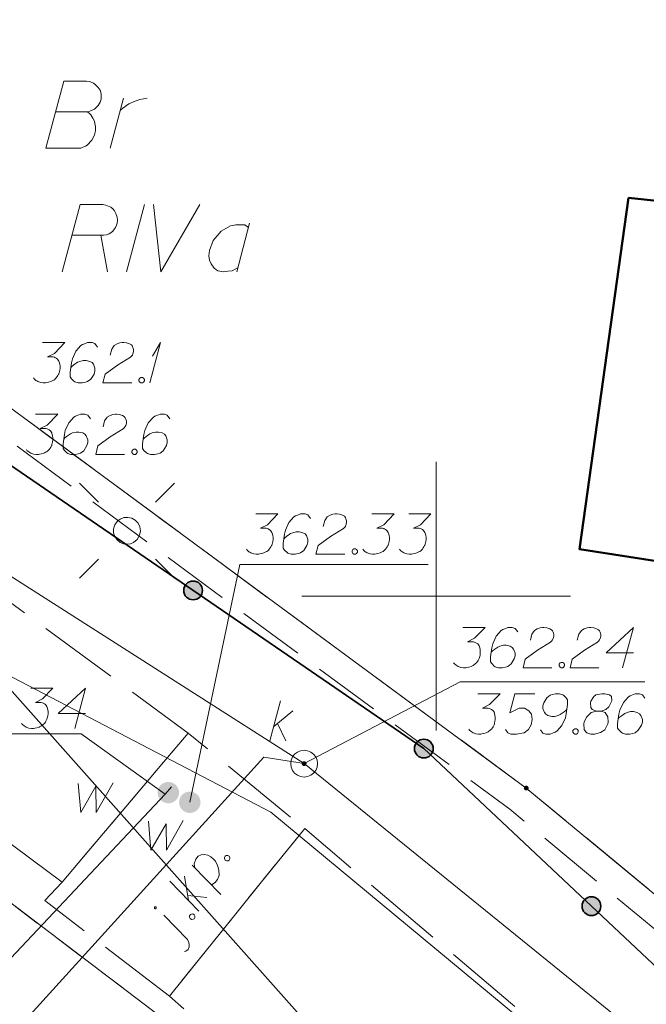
# Model space of a CAD drawing. Header units: metres. Extents: x 5555129 to 5555568, y 5636170 to 5636517.
# Tile 146 of 162: x 5555492 to 5555504, y 5636442 to 5636461. Entities that reach past the tile are written whole.
import ezdxf

# ---------------------------------------------------------------- set-up
doc = ezdxf.new("R2010")
doc.units = ezdxf.units.M
doc.header["$MEASUREMENT"] = 0
for name, pattern in [('05-linia 2.5 1', [1.75, 1.25, -0.5]), ('L_0_06', [2, 1.5, -0.5]), ('PRZER1-1', [2, 1, -1]), ('PRZER3-1', [4, 3, -1])]:
    doc.linetypes.add(name, pattern=pattern)
for name, color, linetype, lineweight in [('#digitalizacja', 7, 'Continuous', 18), ('#skartowane', 7, 'Continuous', 18), ('#zmodyfikowane', 7, 'Continuous', 18), ('#ZUDP', 7, 'Continuous', 18)]:
    doc.layers.add(name, color=color, linetype=linetype, lineweight=lineweight)
for name, color, linetype, lineweight, true_color in [('GEPPGD', 7, 'Continuous', 18, 0x008000), ('GESBZO', 7, 'Continuous', 50, 0x0a0909), ('GESDZI', 7, 'Continuous', 18, 0x0a0909), ('GESKKL', 7, 'PRZER3-1', 18, 0x008000), ('GESKKL_O', 7, 'PRZER3-1', 18, 0x008000), ('GESUZY', 7, 'PRZER1-1', 18, 0x008000), ('GESUZY_O', 7, 'PRZER1-1', 18, 0x008000), ('GULKSP', 7, 'Continuous', 18, 0x803300), ('GULWOP', 5, 'Continuous', 18, 0x0000ff), ('GUPKPI', 7, 'Continuous', 18, 0x803300), ('GUPKSD_O', 7, 'Continuous', 18, 0x803300), ('GUPWPI', 5, 'Continuous', 18, 0x0000ff), ('GUPWZA_O', 7, 'Continuous', 18, 0x0a0909)]:
    doc.layers.add(name, color=color, linetype=linetype, lineweight=lineweight, true_color=true_color)

# ---------------------------------------------------------------- blocks, each defined once
blk = doc.blocks.new('KOLO_3')
blk.add_hatch(color=0).paths.add_polyline_path([(0, -0.5), (-0.12941, -0.482963), (-0.25, -0.433013), (-0.353553, -0.353553), (-0.433013, -0.25), (-0.482963, -0.12941), (-0.5, 0), (-0.482963, 0.12941), (-0.433013, 0.25), (-0.353553, 0.353553), (-0.25, 0.433013), (-0.12941, 0.482963), (0, 0.5), (0.12941, 0.482963), (0.25, 0.433013), (0.353553, 0.353553), (0.433013, 0.25), (0.482963, 0.12941), (0.5, 0), (0.482963, -0.12941), (0.433013, -0.25), (0.353553, -0.353553), (0.25, -0.433013), (0.12941, -0.482963)])
blk = doc.blocks.new('POINT')
blk.add_hatch(color=0).paths.add_polyline_path([(-0.000884, -0.0025), (-0.0025, -0.000884), (-0.0025, 0.000884), (0.000884, 0.0025), (0.0025, 0.000884), (0.0025, -0.000884), (0.000884, -0.0025)])
blk = doc.blocks.new('OKRAG_PELNY_3')
at = {"color": 0, "flags": 128}
blk.add_lwpolyline([(0.5, 0), (0.482963, -0.12941), (0.433013, -0.25), (0.353553, -0.353553), (0.25, -0.433013), (0.12941, -0.482963), (0, -0.5), (-0.12941, -0.482963), (-0.25, -0.433013), (-0.353553, -0.353553), (-0.433013, -0.25), (-0.482963, -0.12941), (-0.5, 0), (-0.482963, 0.12941), (-0.433013, 0.25), (-0.353553, 0.353553), (-0.25, 0.433013), (-0.12941, 0.482963), (0, 0.5), (0.12941, 0.482963), (0.25, 0.433013), (0.353553, 0.353553), (0.433013, 0.25), (0.482963, 0.12941), (0.5, 0)], close=True, dxfattribs=at)
blk = doc.blocks.new('EPPGN')
blk.add_hatch(color=0).paths.add_polyline_path([(0, -0.09), (-0.027812, -0.085595), (-0.052901, -0.072812), (-0.072812, -0.052901), (-0.085595, -0.027812), (-0.09, 0), (-0.085595, 0.027812), (-0.072812, 0.052901), (-0.052901, 0.072812), (-0.027812, 0.085595), (0, 0.09), (0.027812, 0.085595), (0.052901, 0.072812), (0.072812, 0.052901), (0.085595, 0.027812), (0.09, 0), (0.085595, -0.027812), (0.072812, -0.052901), (0.052901, -0.072812), (0.027812, -0.085595)])
blk = doc.blocks.new('SUSM01_01_2')
at = {"color": 0, "flags": 128}
for points in [[(-0.353553, 0.353553), (-0.212132, 0.212132)], [(0.353553, 0.353553), (0.212132, 0.212132)], [(-0.353553, -0.353553), (-0.212132, -0.212132)], [(0.353553, -0.353553), (0.212132, -0.212132)]]:
    blk.add_lwpolyline(points, dxfattribs=at)
blk.add_lwpolyline([(0.1, 0), (0.093969, -0.034202), (0.076604, -0.064279), (0.05, -0.086603), (0.025882, -0.096593), (0, -0.1), (-0.025882, -0.096593), (-0.05, -0.086603), (-0.073305, -0.068017), (-0.090097, -0.043388), (-0.098883, -0.014904), (-0.098883, 0.014904), (-0.090097, 0.043388), (-0.073305, 0.068017), (-0.05, 0.086603), (-0.022252, 0.097493), (0.007473, 0.09972), (0.036534, 0.093087), (0.062349, 0.078183), (0.082624, 0.056332), (0.095557, 0.029476), (0.1, 0)], close=True, dxfattribs=at)
blk = doc.blocks.new('*U74')
at = {"layer": 'GESKKL_O', "color": 96, "linetype": 'ByBlock', "lineweight": 18, "true_color": 0x008000}
blk.add_line((5555493.749, 5636456.723), (5555493.877, 5636456.044), dxfattribs=at)
at = {"layer": 'GESKKL_O', "color": 96, "linetype": 'ByBlock', "lineweight": 18, "true_color": 0x008000, "flags": 128}
blk.add_lwpolyline([(5555493.03, 5636456.044), (5555493.365, 5636457.294), (5555493.788, 5636457.294), (5555493.847, 5636457.284), (5555493.877, 5636457.274), (5555493.936, 5636457.245), (5555493.975, 5636457.215), (5555494.005, 5636457.176), (5555494.034, 5636457.127), (5555494.054, 5636457.058), (5555494.064, 5636456.999), (5555494.054, 5636456.949), (5555494.044, 5636456.91), (5555494.024, 5636456.871), (5555494.005, 5636456.841), (5555493.975, 5636456.802), (5555493.936, 5636456.772), (5555493.906, 5636456.753), (5555493.857, 5636456.733), (5555493.808, 5636456.723), (5555493.217, 5636456.723)], dxfattribs=at)
blk = doc.blocks.new('*U75')
at = {"layer": 'GESKKL_O', "color": 96, "linetype": 'ByBlock', "lineweight": 18, "true_color": 0x008000}
blk.add_line((5555496.524, 5636456.949), (5555496.288, 5636456.044), dxfattribs=at)
at = {"layer": 'GESKKL_O', "color": 96, "linetype": 'ByBlock', "lineweight": 18, "true_color": 0x008000, "flags": 128}
blk.add_lwpolyline([(5555496.504, 5636456.871), (5555496.435, 5636456.92), (5555496.268, 5636456.92), (5555496.17, 5636456.9), (5555495.993, 5636456.802), (5555495.845, 5636456.625), (5555495.776, 5636456.438), (5555495.766, 5636456.339), (5555495.776, 5636456.26), (5555495.806, 5636456.192), (5555495.865, 5636456.113), (5555495.934, 5636456.064), (5555496.042, 5636456.044), (5555496.12, 5636456.054), (5555496.199, 5636456.064), (5555496.308, 5636456.123)], dxfattribs=at)
blk = doc.blocks.new('*U191')
at = {"layer": 'GUPKSD_O', "color": 36, "linetype": 'ByBlock', "lineweight": 18, "true_color": 0x803300}
for p, q in [((5555496.902, 5636447.303), (5555497.102, 5636448.053)), ((5555496.973, 5636447.569), (5555497.327, 5636447.864)), ((5555497.043, 5636447.628), (5555497.197, 5636447.303))]:
    blk.add_line(p, q, dxfattribs=at)
blk = doc.blocks.new('*U232')
at = {"layer": 'GESUZY_O', "color": 96, "linetype": 'ByBlock', "lineweight": 18, "true_color": 0x008000}
blk.add_line((5555493.929, 5636458.346), (5555494.175, 5636459.281), dxfattribs=at)
at = {"layer": 'GESUZY_O', "color": 96, "linetype": 'ByBlock', "lineweight": 18, "true_color": 0x008000, "flags": 128}
blk.add_lwpolyline([(5555494.116, 5636459.055), (5555494.165, 5636459.094), (5555494.273, 5636459.173), (5555494.391, 5636459.222), (5555494.48, 5636459.251), (5555494.618, 5636459.281)], dxfattribs=at)
blk = doc.blocks.new('*U264')
at = {"layer": '#skartowane', "color": 7, "linetype": 'ByBlock', "lineweight": 18}
blk.add_line((5555495.365, 5636443.606), (5555494.924, 5636444.054), dxfattribs=at)
at = {"layer": '#skartowane', "color": 7, "linetype": 'ByBlock', "lineweight": 18, "flags": 128}
for points in [[(5555494.777, 5636444.212), (5555494.775, 5636444.213), (5555494.774, 5636444.213), (5555494.772, 5636444.214), (5555494.77, 5636444.214), (5555494.768, 5636444.214), (5555494.766, 5636444.214), (5555494.764, 5636444.214), (5555494.762, 5636444.213), (5555494.76, 5636444.213), (5555494.759, 5636444.212), (5555494.757, 5636444.211), (5555494.755, 5636444.21), (5555494.754, 5636444.208), (5555494.753, 5636444.207), (5555494.752, 5636444.205), (5555494.751, 5636444.203), (5555494.75, 5636444.202), (5555494.749, 5636444.2), (5555494.749, 5636444.198), (5555494.749, 5636444.196), (5555494.749, 5636444.194), (5555494.749, 5636444.192), (5555494.75, 5636444.19), (5555494.751, 5636444.188), (5555494.751, 5636444.187), (5555494.752, 5636444.185), (5555494.754, 5636444.183), (5555494.755, 5636444.182), (5555494.756, 5636444.181), (5555494.758, 5636444.18), (5555494.76, 5636444.179), (5555494.762, 5636444.178), (5555494.764, 5636444.177), (5555494.765, 5636444.177), (5555494.767, 5636444.177), (5555494.769, 5636444.177), (5555494.771, 5636444.177), (5555494.773, 5636444.178), (5555494.775, 5636444.178), (5555494.777, 5636444.179), (5555494.778, 5636444.18), (5555494.78, 5636444.182), (5555494.781, 5636444.183), (5555494.783, 5636444.184), (5555494.784, 5636444.186), (5555494.785, 5636444.188), (5555494.785, 5636444.19), (5555494.786, 5636444.192), (5555494.786, 5636444.193), (5555494.786, 5636444.195), (5555494.786, 5636444.197), (5555494.786, 5636444.199), (5555494.785, 5636444.201), (5555494.785, 5636444.203), (5555494.784, 5636444.205), (5555494.783, 5636444.206), (5555494.782, 5636444.208), (5555494.78, 5636444.209), (5555494.779, 5636444.211), (5555494.777, 5636444.212)], [(5555495.311, 5636443.377), (5555495.338, 5636443.388), (5555495.378, 5636443.42), (5555495.4, 5636443.468), (5555495.4, 5636443.503), (5555495.392, 5636443.548), (5555495.365, 5636443.606)]]:
    blk.add_lwpolyline(points, dxfattribs=at)
blk = doc.blocks.new('*U265')
at = {"layer": '#skartowane', "color": 7, "linetype": 'ByBlock', "lineweight": 18}
for p, q in [((5555495.384, 5636444.33), (5555495.312, 5636444.786)), ((5555495.576, 5636444.133), (5555495.035, 5636444.69)), ((5555495.37, 5636444.421), (5555495.727, 5636444.387))]:
    blk.add_line(p, q, dxfattribs=at)
blk = doc.blocks.new('*U266')
at = {"layer": '#skartowane', "color": 7, "linetype": 'ByBlock', "lineweight": 18}
blk.add_line((5555495.985, 5636444.439), (5555495.454, 5636444.99), dxfattribs=at)
at = {"layer": '#skartowane', "color": 7, "linetype": 'ByBlock', "lineweight": 18, "flags": 128}
blk.add_lwpolyline([(5555495.501, 5636444.941), (5555495.49, 5636445.016), (5555495.521, 5636445.101), (5555495.567, 5636445.156), (5555495.622, 5636445.178), (5555495.68, 5636445.185), (5555495.748, 5636445.172), (5555495.802, 5636445.146), (5555495.842, 5636445.109), (5555495.888, 5636445.061), (5555495.925, 5636444.984), (5555495.951, 5636444.9), (5555495.956, 5636444.793), (5555495.927, 5636444.721), (5555495.885, 5636444.664), (5555495.811, 5636444.619)], dxfattribs=at)
blk = doc.blocks.new('*U280')
at = {"layer": '#skartowane', "color": 7, "linetype": 'ByBlock', "lineweight": 18}
for q in [(5555494.664, 5636453.974), (5555494.717, 5636454.47)]:
    blk.add_line((5555494.865, 5636454.724), q, dxfattribs=at)

msp = doc.modelspace()

# ---------------------------------------------------------------- hatches: boundary and pattern name
at = {"layer": '#skartowane', "linetype": 'Continuous', "lineweight": 35}
h = msp.add_hatch(color=7, dxfattribs=at)
edge = h.paths.add_edge_path()
edge.add_arc((5555495.471, 5636450.107), 0.175, 0, 360)
h = msp.add_hatch(color=7, dxfattribs=at)
edge = h.paths.add_edge_path()
edge.add_arc((5555499.77, 5636447.16), 0.175, 0, 360)
h = msp.add_hatch(color=7, dxfattribs=at)
edge = h.paths.add_edge_path()
edge.add_arc((5555499.77, 5636447.16), 0.175, 0, 360)
at = {"layer": '#skartowane', "linetype": 'Continuous', "lineweight": 18}
h = msp.add_hatch(color=7, dxfattribs=at)
edge = h.paths.add_edge_path()
edge.add_arc((5555497.54, 5636446.88), 0.045, 0, 360)
at = {"layer": '#skartowane', "linetype": 'Continuous', "lineweight": 35}
h = msp.add_hatch(color=7, dxfattribs=at)
edge = h.paths.add_edge_path()
edge.add_arc((5555502.893, 5636444.225), 0.175, 0, 360)

# ---------------------------------------------------------------- linework, layer by layer
at = {"layer": '#digitalizacja', "color": 36, "linetype": 'Continuous', "lineweight": 18, "true_color": 0x803300}
for p, q in [((5555466.999, 5636466.383), (5555497.54, 5636446.88)), ((5555497.54, 5636446.88), (5555525.6, 5636424.155))]:
    msp.add_line(p, q, dxfattribs=at)
at = {"layer": '#digitalizacja', "color": 5, "linetype": 'Continuous', "lineweight": 18}
msp.add_line((5555486.685, 5636451.31), (5555496.921, 5636445.974), dxfattribs=at)
at = {"layer": '#digitalizacja', "color": 5, "linetype": 'Continuous', "lineweight": 18, "flags": 128}
for points in [[(5555468.916, 5636474.304), (5555508.576, 5636429.685), (5555515.269, 5636413.34), (5555521.42, 5636402.404)], [(5555526.327, 5636438.276), (5555521.638, 5636428.426), (5555519.005, 5636427.984), (5555517.838, 5636428.631), (5555496.921, 5636445.974)]]:
    msp.add_lwpolyline(points, dxfattribs=at)
at = {"layer": '#digitalizacja', "color": 36, "linetype": 'Continuous', "lineweight": 18, "true_color": 0x803300, "flags": 128}
for points in [[(5555500.777, 5636448.18), (5555501.191, 5636448.18), (5555500.996, 5636447.979), (5555500.866, 5636447.914), (5555500.972, 5636447.914), (5555500.996, 5636447.908), (5555501.008, 5636447.902), (5555501.019, 5636447.896), (5555501.031, 5636447.89), (5555501.055, 5636447.873), (5555501.067, 5636447.855), (5555501.078, 5636447.837), (5555501.084, 5636447.819), (5555501.096, 5636447.778), (5555501.102, 5636447.743), (5555501.102, 5636447.725), (5555501.102, 5636447.701), (5555501.096, 5636447.666), (5555501.09, 5636447.642), (5555501.084, 5636447.619), (5555501.078, 5636447.601), (5555501.073, 5636447.589), (5555501.067, 5636447.577), (5555501.061, 5636447.566), (5555501.049, 5636447.548), (5555501.031, 5636447.524), (5555501.014, 5636447.507), (5555501.002, 5636447.495), (5555500.984, 5636447.483), (5555500.966, 5636447.471), (5555500.943, 5636447.459), (5555500.931, 5636447.453), (5555500.889, 5636447.442), (5555500.854, 5636447.436), (5555500.83, 5636447.43), (5555500.789, 5636447.43), (5555500.742, 5636447.436), (5555500.724, 5636447.442), (5555500.706, 5636447.447), (5555500.689, 5636447.453), (5555500.671, 5636447.465), (5555500.653, 5636447.477), (5555500.624, 5636447.501), (5555500.606, 5636447.524)], [(5555501.84, 5636448.18), (5555501.468, 5636448.18), (5555501.374, 5636447.825), (5555501.545, 5636447.914), (5555501.645, 5636447.914), (5555501.728, 5636447.861), (5555501.775, 5636447.802), (5555501.787, 5636447.701), (5555501.769, 5636447.601), (5555501.722, 5636447.518), (5555501.639, 5636447.453), (5555501.498, 5636447.43), (5555501.391, 5636447.43), (5555501.338, 5636447.453), (5555501.291, 5636447.518)], [(5555501.941, 5636447.512), (5555501.988, 5636447.447), (5555502.041, 5636447.43), (5555502.124, 5636447.43), (5555502.183, 5636447.453), (5555502.218, 5636447.465), (5555502.248, 5636447.483), (5555502.342, 5636447.589), (5555502.407, 5636447.731), (5555502.425, 5636447.808), (5555502.448, 5636447.979), (5555502.448, 5636448.067), (5555502.425, 5636448.103), (5555502.378, 5636448.15), (5555502.36, 5636448.162), (5555502.301, 5636448.18), (5555502.224, 5636448.18), (5555502.165, 5636448.168), (5555502.124, 5636448.156), (5555502.065, 5636448.109), (5555502.006, 5636448.014), (5555501.988, 5636447.955), (5555501.988, 5636447.908), (5555502.017, 5636447.831), (5555502.041, 5636447.802), (5555502.082, 5636447.778), (5555502.153, 5636447.76), (5555502.206, 5636447.76), (5555502.271, 5636447.778), (5555502.313, 5636447.796), (5555502.383, 5636447.843), (5555502.419, 5636447.873), (5555502.437, 5636447.89)], [(5555502.986, 5636447.855), (5555503.068, 5636447.855), (5555503.092, 5636447.861), (5555503.163, 5636447.89), (5555503.216, 5636447.938), (5555503.275, 5636448.05), (5555503.269, 5636448.132), (5555503.228, 5636448.162), (5555503.145, 5636448.18), (5555503.086, 5636448.18), (5555502.974, 5636448.162), (5555502.938, 5636448.132), (5555502.879, 5636448.044), (5555502.874, 5636448.014), (5555502.885, 5636447.926), (5555502.909, 5636447.89), (5555502.986, 5636447.855), (5555502.891, 5636447.831), (5555502.803, 5636447.743), (5555502.755, 5636447.654), (5555502.75, 5636447.625), (5555502.755, 5636447.512), (5555502.809, 5636447.453), (5555502.879, 5636447.43), (5555502.95, 5636447.43), (5555503.063, 5636447.459), (5555503.145, 5636447.512), (5555503.198, 5636447.619), (5555503.204, 5636447.654), (5555503.198, 5636447.749), (5555503.151, 5636447.831), (5555503.068, 5636447.855)], [(5555503.889, 5636448.097), (5555503.842, 5636448.162), (5555503.789, 5636448.18), (5555503.706, 5636448.18), (5555503.647, 5636448.156), (5555503.612, 5636448.144), (5555503.582, 5636448.127), (5555503.488, 5636448.02), (5555503.423, 5636447.879), (5555503.405, 5636447.802), (5555503.381, 5636447.63), (5555503.381, 5636447.542), (5555503.405, 5636447.507), (5555503.452, 5636447.459), (5555503.47, 5636447.447), (5555503.529, 5636447.43), (5555503.606, 5636447.43), (5555503.665, 5636447.442), (5555503.706, 5636447.453), (5555503.765, 5636447.501), (5555503.824, 5636447.595), (5555503.842, 5636447.654), (5555503.842, 5636447.701), (5555503.812, 5636447.778), (5555503.789, 5636447.808), (5555503.747, 5636447.831), (5555503.677, 5636447.849), (5555503.623, 5636447.849), (5555503.558, 5636447.831), (5555503.517, 5636447.814), (5555503.446, 5636447.766), (5555503.411, 5636447.737), (5555503.393, 5636447.719)], [(5555502.584, 5636447.53), (5555502.614, 5636447.53), (5555502.631, 5636447.518), (5555502.649, 5636447.495), (5555502.649, 5636447.465), (5555502.631, 5636447.442), (5555502.614, 5636447.43), (5555502.584, 5636447.43), (5555502.567, 5636447.442), (5555502.549, 5636447.465), (5555502.549, 5636447.495), (5555502.567, 5636447.518), (5555502.584, 5636447.53)]]:
    msp.add_lwpolyline(points, dxfattribs=at)
at = {"layer": '#skartowane', "color": 7, "linetype": 'Continuous', "lineweight": 35}
msp.add_line((5555511.09, 5636436.52), (5555499.77, 5636447.16), dxfattribs=at)
at = {"layer": '#skartowane', "color": 7, "linetype": 'Continuous', "lineweight": 35, "flags": 128}
msp.add_lwpolyline([(5555468.81, 5636468.65), (5555471.5, 5636466.63), (5555472.37, 5636465.95), (5555473.82, 5636464.95), (5555499.77, 5636447.16)], dxfattribs=at)
at = {"layer": '#skartowane', "color": 7, "linetype": 'L_0_06', "lineweight": 18, "flags": 128}
for points in [[(5555493.03, 5636444.67), (5555488.63, 5636447.96), (5555482.03, 5636452.18), (5555476.98, 5636455.3), (5555470.63, 5636458.9), (5555471.78, 5636461.74), (5555478.55, 5636458.51), (5555484.4, 5636455.14), (5555490.6, 5636450.96), (5555495.38, 5636447.45), (5555493.03, 5636444.67)], [(5555495.03, 5636442.55), (5555492.71, 5636444.33), (5555493.03, 5636444.67), (5555495.38, 5636447.45), (5555497.55, 5636445.67), (5555495.03, 5636442.55)], [(5555523.62, 5636400.34), (5555522.93, 5636399.83), (5555521.94, 5636396.63), (5555519.13, 5636396.98), (5555520.4, 5636407.92), (5555519.76, 5636408.76), (5555518.17, 5636415.97), (5555516.69, 5636419.92), (5555513.22, 5636426.28), (5555507.7, 5636431.28), (5555495.03, 5636442.55), (5555497.55, 5636445.67), (5555510.37, 5636434.83), (5555515.51, 5636430.51), (5555517.4, 5636429.99), (5555519.91, 5636429.73), (5555521.33, 5636430.42), (5555525.04, 5636427.93), (5555526.54, 5636426.97), (5555528.86, 5636426.67), (5555531.07, 5636426.79), (5555533.23, 5636427.66), (5555535.2, 5636426.14), (5555526.67, 5636409.15), (5555526.12, 5636407.57), (5555526.26, 5636407.12), (5555523.62, 5636400.34)]]:
    msp.add_lwpolyline(points, close=True, dxfattribs=at)
at = {"layer": '#skartowane', "color": 7, "linetype": 'Continuous', "lineweight": 18, "flags": 128}
for points in [[(5555492.668, 5636454.724), (5555493.081, 5636454.724), (5555492.886, 5636454.523), (5555492.756, 5636454.458), (5555492.863, 5636454.458), (5555492.886, 5636454.452), (5555492.898, 5636454.446), (5555492.91, 5636454.44), (5555492.922, 5636454.434), (5555492.945, 5636454.417), (5555492.957, 5636454.399), (5555492.969, 5636454.381), (5555492.975, 5636454.363), (5555492.987, 5636454.322), (5555492.993, 5636454.287), (5555492.993, 5636454.269), (5555492.993, 5636454.245), (5555492.987, 5636454.21), (5555492.981, 5636454.186), (5555492.975, 5636454.163), (5555492.969, 5636454.145), (5555492.963, 5636454.133), (5555492.957, 5636454.121), (5555492.951, 5636454.109), (5555492.94, 5636454.092), (5555492.922, 5636454.068), (5555492.904, 5636454.05), (5555492.892, 5636454.039), (5555492.875, 5636454.027), (5555492.857, 5636454.015), (5555492.833, 5636454.003), (5555492.821, 5636453.997), (5555492.78, 5636453.985), (5555492.745, 5636453.98), (5555492.721, 5636453.974), (5555492.68, 5636453.974), (5555492.632, 5636453.98), (5555492.615, 5636453.985), (5555492.597, 5636453.991), (5555492.579, 5636453.997), (5555492.562, 5636454.009), (5555492.544, 5636454.021), (5555492.514, 5636454.044), (5555492.497, 5636454.068)], [(5555493.689, 5636454.641), (5555493.642, 5636454.706), (5555493.589, 5636454.724), (5555493.506, 5636454.724), (5555493.447, 5636454.7), (5555493.412, 5636454.688), (5555493.382, 5636454.67), (5555493.288, 5636454.564), (5555493.223, 5636454.422), (5555493.205, 5636454.346), (5555493.182, 5636454.174), (5555493.182, 5636454.086), (5555493.205, 5636454.05), (5555493.252, 5636454.003), (5555493.27, 5636453.991), (5555493.329, 5636453.974), (5555493.406, 5636453.974), (5555493.465, 5636453.985), (5555493.506, 5636453.997), (5555493.565, 5636454.044), (5555493.625, 5636454.139), (5555493.642, 5636454.198), (5555493.642, 5636454.245), (5555493.613, 5636454.322), (5555493.589, 5636454.352), (5555493.548, 5636454.375), (5555493.477, 5636454.393), (5555493.424, 5636454.393), (5555493.359, 5636454.375), (5555493.317, 5636454.358), (5555493.247, 5636454.31), (5555493.211, 5636454.281), (5555493.193, 5636454.263)], [(5555493.926, 5636454.487), (5555493.955, 5636454.6), (5555494.002, 5636454.67), (5555494.056, 5636454.7), (5555494.109, 5636454.718), (5555494.15, 5636454.724), (5555494.18, 5636454.724), (5555494.233, 5636454.718), (5555494.268, 5636454.706), (5555494.286, 5636454.7), (5555494.321, 5636454.682), (5555494.339, 5636454.659), (5555494.351, 5636454.635), (5555494.357, 5636454.617), (5555494.363, 5636454.594), (5555494.363, 5636454.564), (5555494.357, 5636454.535), (5555494.351, 5636454.517), (5555494.339, 5636454.493), (5555494.321, 5636454.47), (5555494.304, 5636454.452), (5555494.061, 5636454.304), (5555493.831, 5636454.133), (5555493.79, 5636453.974), (5555494.327, 5636453.974)], [(5555494.498, 5636454.074), (5555494.528, 5636454.074), (5555494.546, 5636454.062), (5555494.563, 5636454.039), (5555494.563, 5636454.009), (5555494.546, 5636453.985), (5555494.528, 5636453.974), (5555494.498, 5636453.974), (5555494.481, 5636453.985), (5555494.463, 5636454.009), (5555494.463, 5636454.039), (5555494.481, 5636454.062), (5555494.498, 5636454.074)], [(5555492.535, 5636453.389), (5555492.948, 5636453.389), (5555492.753, 5636453.188), (5555492.624, 5636453.123), (5555492.73, 5636453.123), (5555492.753, 5636453.117), (5555492.765, 5636453.111), (5555492.777, 5636453.105), (5555492.789, 5636453.099), (5555492.812, 5636453.082), (5555492.824, 5636453.064), (5555492.836, 5636453.046), (5555492.842, 5636453.029), (5555492.854, 5636452.987), (5555492.86, 5636452.952), (5555492.86, 5636452.934), (5555492.86, 5636452.91), (5555492.854, 5636452.875), (5555492.848, 5636452.851), (5555492.842, 5636452.828), (5555492.836, 5636452.81), (5555492.83, 5636452.798), (5555492.824, 5636452.786), (5555492.818, 5636452.775), (5555492.807, 5636452.757), (5555492.789, 5636452.733), (5555492.771, 5636452.716), (5555492.759, 5636452.704), (5555492.742, 5636452.692), (5555492.724, 5636452.68), (5555492.7, 5636452.668), (5555492.689, 5636452.662), (5555492.647, 5636452.651), (5555492.612, 5636452.645), (5555492.588, 5636452.639), (5555492.547, 5636452.639), (5555492.5, 5636452.645), (5555492.482, 5636452.651), (5555492.464, 5636452.657), (5555492.446, 5636452.662), (5555492.429, 5636452.674), (5555492.411, 5636452.686), (5555492.381, 5636452.71), (5555492.364, 5636452.733)], [(5555493.557, 5636453.306), (5555493.509, 5636453.371), (5555493.456, 5636453.389), (5555493.374, 5636453.389), (5555493.314, 5636453.365), (5555493.279, 5636453.353), (5555493.249, 5636453.336), (5555493.155, 5636453.229), (5555493.09, 5636453.088), (5555493.072, 5636453.011), (5555493.049, 5636452.84), (5555493.049, 5636452.751), (5555493.072, 5636452.716), (5555493.12, 5636452.668), (5555493.137, 5636452.657), (5555493.196, 5636452.639), (5555493.273, 5636452.639), (5555493.332, 5636452.651), (5555493.374, 5636452.662), (5555493.433, 5636452.71), (5555493.492, 5636452.804), (5555493.509, 5636452.863), (5555493.509, 5636452.91), (5555493.48, 5636452.987), (5555493.456, 5636453.017), (5555493.415, 5636453.04), (5555493.344, 5636453.058), (5555493.291, 5636453.058), (5555493.226, 5636453.04), (5555493.185, 5636453.023), (5555493.114, 5636452.975), (5555493.078, 5636452.946), (5555493.06, 5636452.928)], [(5555493.793, 5636453.153), (5555493.822, 5636453.265), (5555493.869, 5636453.336), (5555493.923, 5636453.365), (5555493.976, 5636453.383), (5555494.017, 5636453.389), (5555494.047, 5636453.389), (5555494.1, 5636453.383), (5555494.135, 5636453.371), (5555494.153, 5636453.365), (5555494.188, 5636453.347), (5555494.206, 5636453.324), (5555494.218, 5636453.3), (5555494.224, 5636453.282), (5555494.23, 5636453.259), (5555494.23, 5636453.229), (5555494.224, 5636453.2), (5555494.218, 5636453.182), (5555494.206, 5636453.158), (5555494.188, 5636453.135), (5555494.171, 5636453.117), (5555493.929, 5636452.969), (5555493.698, 5636452.798), (5555493.657, 5636452.639), (5555494.194, 5636452.639)], [(5555495.039, 5636453.306), (5555494.991, 5636453.371), (5555494.938, 5636453.389), (5555494.856, 5636453.389), (5555494.797, 5636453.365), (5555494.761, 5636453.353), (5555494.732, 5636453.336), (5555494.637, 5636453.229), (5555494.572, 5636453.088), (5555494.554, 5636453.011), (5555494.531, 5636452.84), (5555494.531, 5636452.751), (5555494.554, 5636452.716), (5555494.602, 5636452.668), (5555494.619, 5636452.657), (5555494.679, 5636452.639), (5555494.755, 5636452.639), (5555494.814, 5636452.651), (5555494.856, 5636452.662), (5555494.915, 5636452.71), (5555494.974, 5636452.804), (5555494.991, 5636452.863), (5555494.991, 5636452.91), (5555494.962, 5636452.987), (5555494.938, 5636453.017), (5555494.897, 5636453.04), (5555494.826, 5636453.058), (5555494.773, 5636453.058), (5555494.708, 5636453.04), (5555494.667, 5636453.023), (5555494.596, 5636452.975), (5555494.56, 5636452.946), (5555494.543, 5636452.928)], [(5555494.365, 5636452.739), (5555494.395, 5636452.739), (5555494.413, 5636452.727), (5555494.43, 5636452.704), (5555494.43, 5636452.674), (5555494.413, 5636452.651), (5555494.395, 5636452.639), (5555494.365, 5636452.639), (5555494.348, 5636452.651), (5555494.33, 5636452.674), (5555494.33, 5636452.704), (5555494.348, 5636452.727), (5555494.365, 5636452.739)], [(5555499.848, 5636450.587), (5555496.342, 5636450.587), (5555495.41, 5636446.16)], [(5555503.885, 5636448.405), (5555500.45, 5636448.405), (5555497.54, 5636446.88)], [(5555490.279, 5636447.435), (5555493.383, 5636447.435), (5555494.95, 5636446.31)], [(5555496.055, 5636445.133), (5555496.07, 5636445.158), (5555496.089, 5636445.168), (5555496.119, 5636445.171), (5555496.144, 5636445.156), (5555496.155, 5636445.128), (5555496.157, 5636445.107), (5555496.141, 5636445.082), (5555496.122, 5636445.072), (5555496.093, 5636445.069), (5555496.067, 5636445.084), (5555496.056, 5636445.112), (5555496.055, 5636445.133)], [(5555495.405, 5636444.043), (5555495.42, 5636444.068), (5555495.439, 5636444.077), (5555495.469, 5636444.08), (5555495.494, 5636444.065), (5555495.505, 5636444.038), (5555495.506, 5636444.016), (5555495.491, 5636443.991), (5555495.472, 5636443.982), (5555495.443, 5636443.979), (5555495.417, 5636443.994), (5555495.406, 5636444.021), (5555495.405, 5636444.043)]]:
    msp.add_lwpolyline(points, dxfattribs=at)
at = {"layer": '#skartowane', "color": 5, "linetype": 'Continuous', "lineweight": 18, "flags": 128}
for points in [[(5555496.637, 5636451.531), (5555497.05, 5636451.531), (5555496.855, 5636451.33), (5555496.725, 5636451.265), (5555496.831, 5636451.265), (5555496.855, 5636451.26), (5555496.867, 5636451.254), (5555496.879, 5636451.248), (5555496.89, 5636451.242), (5555496.914, 5636451.224), (5555496.926, 5636451.206), (5555496.938, 5636451.189), (5555496.944, 5636451.171), (5555496.955, 5636451.13), (5555496.961, 5636451.094), (5555496.961, 5636451.076), (5555496.961, 5636451.053), (5555496.955, 5636451.017), (5555496.949, 5636450.994), (5555496.944, 5636450.97), (5555496.938, 5636450.953), (5555496.932, 5636450.941), (5555496.926, 5636450.929), (5555496.92, 5636450.917), (5555496.908, 5636450.899), (5555496.89, 5636450.876), (5555496.873, 5636450.858), (5555496.861, 5636450.846), (5555496.843, 5636450.834), (5555496.825, 5636450.823), (5555496.802, 5636450.811), (5555496.79, 5636450.805), (5555496.749, 5636450.793), (5555496.713, 5636450.787), (5555496.69, 5636450.781), (5555496.648, 5636450.781), (5555496.601, 5636450.787), (5555496.583, 5636450.793), (5555496.566, 5636450.799), (5555496.548, 5636450.805), (5555496.53, 5636450.817), (5555496.512, 5636450.828), (5555496.483, 5636450.852), (5555496.465, 5636450.876)], [(5555497.658, 5636451.449), (5555497.611, 5636451.513), (5555497.558, 5636451.531), (5555497.475, 5636451.531), (5555497.416, 5636451.508), (5555497.381, 5636451.496), (5555497.351, 5636451.478), (5555497.257, 5636451.372), (5555497.192, 5636451.23), (5555497.174, 5636451.153), (5555497.15, 5636450.982), (5555497.15, 5636450.893), (5555497.174, 5636450.858), (5555497.221, 5636450.811), (5555497.239, 5636450.799), (5555497.298, 5636450.781), (5555497.375, 5636450.781), (5555497.434, 5636450.793), (5555497.475, 5636450.805), (5555497.534, 5636450.852), (5555497.593, 5636450.947), (5555497.611, 5636451.006), (5555497.611, 5636451.053), (5555497.581, 5636451.13), (5555497.558, 5636451.159), (5555497.516, 5636451.183), (5555497.445, 5636451.201), (5555497.392, 5636451.201), (5555497.327, 5636451.183), (5555497.286, 5636451.165), (5555497.215, 5636451.118), (5555497.18, 5636451.088), (5555497.162, 5636451.071)], [(5555497.894, 5636451.295), (5555497.924, 5636451.407), (5555497.971, 5636451.478), (5555498.024, 5636451.508), (5555498.077, 5636451.525), (5555498.119, 5636451.531), (5555498.148, 5636451.531), (5555498.201, 5636451.525), (5555498.237, 5636451.513), (5555498.254, 5636451.508), (5555498.29, 5636451.49), (5555498.308, 5636451.466), (5555498.319, 5636451.443), (5555498.325, 5636451.425), (5555498.331, 5636451.401), (5555498.331, 5636451.372), (5555498.325, 5636451.342), (5555498.319, 5636451.324), (5555498.308, 5636451.301), (5555498.29, 5636451.277), (5555498.272, 5636451.26), (5555498.03, 5636451.112), (5555497.8, 5636450.941), (5555497.758, 5636450.781), (5555498.296, 5636450.781)], [(5555498.804, 5636451.531), (5555499.217, 5636451.531), (5555499.022, 5636451.33), (5555498.892, 5636451.265), (5555498.998, 5636451.265), (5555499.022, 5636451.26), (5555499.034, 5636451.254), (5555499.046, 5636451.248), (5555499.058, 5636451.242), (5555499.081, 5636451.224), (5555499.093, 5636451.206), (5555499.105, 5636451.189), (5555499.111, 5636451.171), (5555499.123, 5636451.13), (5555499.128, 5636451.094), (5555499.128, 5636451.076), (5555499.128, 5636451.053), (5555499.123, 5636451.017), (5555499.117, 5636450.994), (5555499.111, 5636450.97), (5555499.105, 5636450.953), (5555499.099, 5636450.941), (5555499.093, 5636450.929), (5555499.087, 5636450.917), (5555499.075, 5636450.899), (5555499.058, 5636450.876), (5555499.04, 5636450.858), (5555499.028, 5636450.846), (5555499.01, 5636450.834), (5555498.993, 5636450.823), (5555498.969, 5636450.811), (5555498.957, 5636450.805), (5555498.916, 5636450.793), (5555498.88, 5636450.787), (5555498.857, 5636450.781), (5555498.815, 5636450.781), (5555498.768, 5636450.787), (5555498.75, 5636450.793), (5555498.733, 5636450.799), (5555498.715, 5636450.805), (5555498.697, 5636450.817), (5555498.68, 5636450.828), (5555498.65, 5636450.852), (5555498.632, 5636450.876)], [(5555499.489, 5636451.531), (5555499.902, 5636451.531), (5555499.707, 5636451.33), (5555499.577, 5636451.265), (5555499.683, 5636451.265), (5555499.707, 5636451.26), (5555499.719, 5636451.254), (5555499.731, 5636451.248), (5555499.743, 5636451.242), (5555499.766, 5636451.224), (5555499.778, 5636451.206), (5555499.79, 5636451.189), (5555499.796, 5636451.171), (5555499.808, 5636451.13), (5555499.813, 5636451.094), (5555499.813, 5636451.076), (5555499.813, 5636451.053), (5555499.808, 5636451.017), (5555499.802, 5636450.994), (5555499.796, 5636450.97), (5555499.79, 5636450.953), (5555499.784, 5636450.941), (5555499.778, 5636450.929), (5555499.772, 5636450.917), (5555499.76, 5636450.899), (5555499.743, 5636450.876), (5555499.725, 5636450.858), (5555499.713, 5636450.846), (5555499.695, 5636450.834), (5555499.678, 5636450.823), (5555499.654, 5636450.811), (5555499.642, 5636450.805), (5555499.601, 5636450.793), (5555499.565, 5636450.787), (5555499.542, 5636450.781), (5555499.5, 5636450.781), (5555499.453, 5636450.787), (5555499.435, 5636450.793), (5555499.418, 5636450.799), (5555499.4, 5636450.805), (5555499.382, 5636450.817), (5555499.365, 5636450.828), (5555499.335, 5636450.852), (5555499.317, 5636450.876)], [(5555498.467, 5636450.882), (5555498.497, 5636450.882), (5555498.514, 5636450.87), (5555498.532, 5636450.846), (5555498.532, 5636450.817), (5555498.514, 5636450.793), (5555498.497, 5636450.781), (5555498.467, 5636450.781), (5555498.449, 5636450.793), (5555498.432, 5636450.817), (5555498.432, 5636450.846), (5555498.449, 5636450.87), (5555498.467, 5636450.882)], [(5555492.447, 5636448.286), (5555492.86, 5636448.286), (5555492.665, 5636448.085), (5555492.535, 5636448.02), (5555492.641, 5636448.02), (5555492.665, 5636448.014), (5555492.677, 5636448.008), (5555492.689, 5636448.002), (5555492.7, 5636447.996), (5555492.724, 5636447.979), (5555492.736, 5636447.961), (5555492.748, 5636447.943), (5555492.754, 5636447.925), (5555492.765, 5636447.884), (5555492.771, 5636447.849), (5555492.771, 5636447.831), (5555492.771, 5636447.807), (5555492.765, 5636447.772), (5555492.759, 5636447.748), (5555492.754, 5636447.725), (5555492.748, 5636447.707), (5555492.742, 5636447.695), (5555492.736, 5636447.683), (5555492.73, 5636447.672), (5555492.718, 5636447.654), (5555492.7, 5636447.63), (5555492.683, 5636447.613), (5555492.671, 5636447.601), (5555492.653, 5636447.589), (5555492.635, 5636447.577), (5555492.612, 5636447.565), (5555492.6, 5636447.559), (5555492.559, 5636447.548), (5555492.523, 5636447.542), (5555492.5, 5636447.536), (5555492.458, 5636447.536), (5555492.411, 5636447.542), (5555492.393, 5636447.548), (5555492.376, 5636447.554), (5555492.358, 5636447.559), (5555492.34, 5636447.571), (5555492.322, 5636447.583), (5555492.293, 5636447.607), (5555492.275, 5636447.63)], [(5555493.468, 5636447.813), (5555492.96, 5636447.813), (5555493.468, 5636448.286), (5555493.267, 5636447.536)]]:
    msp.add_lwpolyline(points, dxfattribs=at)
at = {"layer": '#skartowane', "color": 36, "linetype": 'Continuous', "lineweight": 18, "true_color": 0x803300, "flags": 128}
for points in [[(5555500.498, 5636449.417), (5555500.911, 5636449.417), (5555500.716, 5636449.216), (5555500.586, 5636449.151), (5555500.693, 5636449.151), (5555500.716, 5636449.145), (5555500.728, 5636449.139), (5555500.74, 5636449.133), (5555500.752, 5636449.127), (5555500.775, 5636449.11), (5555500.787, 5636449.092), (5555500.799, 5636449.074), (5555500.805, 5636449.056), (5555500.817, 5636449.015), (5555500.822, 5636448.98), (5555500.822, 5636448.962), (5555500.822, 5636448.938), (5555500.817, 5636448.903), (5555500.811, 5636448.879), (5555500.805, 5636448.856), (5555500.799, 5636448.838), (5555500.793, 5636448.826), (5555500.787, 5636448.814), (5555500.781, 5636448.802), (5555500.769, 5636448.785), (5555500.752, 5636448.761), (5555500.734, 5636448.743), (5555500.722, 5636448.732), (5555500.704, 5636448.72), (5555500.687, 5636448.708), (5555500.663, 5636448.696), (5555500.651, 5636448.69), (5555500.61, 5636448.678), (5555500.574, 5636448.673), (5555500.551, 5636448.667), (5555500.51, 5636448.667), (5555500.462, 5636448.673), (5555500.445, 5636448.678), (5555500.427, 5636448.684), (5555500.409, 5636448.69), (5555500.391, 5636448.702), (5555500.374, 5636448.714), (5555500.344, 5636448.737), (5555500.326, 5636448.761)], [(5555501.519, 5636449.334), (5555501.472, 5636449.399), (5555501.419, 5636449.417), (5555501.336, 5636449.417), (5555501.277, 5636449.393), (5555501.242, 5636449.381), (5555501.212, 5636449.363), (5555501.118, 5636449.257), (5555501.053, 5636449.115), (5555501.035, 5636449.039), (5555501.011, 5636448.867), (5555501.011, 5636448.779), (5555501.035, 5636448.743), (5555501.082, 5636448.696), (5555501.1, 5636448.684), (5555501.159, 5636448.667), (5555501.236, 5636448.667), (5555501.295, 5636448.678), (5555501.336, 5636448.69), (5555501.395, 5636448.737), (5555501.454, 5636448.832), (5555501.472, 5636448.891), (5555501.472, 5636448.938), (5555501.443, 5636449.015), (5555501.419, 5636449.045), (5555501.378, 5636449.068), (5555501.307, 5636449.086), (5555501.254, 5636449.086), (5555501.189, 5636449.068), (5555501.147, 5636449.05), (5555501.076, 5636449.003), (5555501.041, 5636448.974), (5555501.023, 5636448.956)], [(5555501.755, 5636449.18), (5555501.785, 5636449.293), (5555501.832, 5636449.363), (5555501.885, 5636449.393), (5555501.938, 5636449.411), (5555501.98, 5636449.417), (5555502.009, 5636449.417), (5555502.063, 5636449.411), (5555502.098, 5636449.399), (5555502.116, 5636449.393), (5555502.151, 5636449.375), (5555502.169, 5636449.352), (5555502.181, 5636449.328), (5555502.186, 5636449.31), (5555502.192, 5636449.287), (5555502.192, 5636449.257), (5555502.186, 5636449.228), (5555502.181, 5636449.21), (5555502.169, 5636449.186), (5555502.151, 5636449.163), (5555502.133, 5636449.145), (5555501.891, 5636448.997), (5555501.661, 5636448.826), (5555501.62, 5636448.667), (5555502.157, 5636448.667)], [(5555502.629, 5636449.18), (5555502.659, 5636449.293), (5555502.706, 5636449.363), (5555502.759, 5636449.393), (5555502.812, 5636449.411), (5555502.854, 5636449.417), (5555502.883, 5636449.417), (5555502.936, 5636449.411), (5555502.972, 5636449.399), (5555502.99, 5636449.393), (5555503.025, 5636449.375), (5555503.043, 5636449.352), (5555503.055, 5636449.328), (5555503.06, 5636449.31), (5555503.066, 5636449.287), (5555503.066, 5636449.257), (5555503.06, 5636449.228), (5555503.055, 5636449.21), (5555503.043, 5636449.186), (5555503.025, 5636449.163), (5555503.007, 5636449.145), (5555502.765, 5636448.997), (5555502.535, 5636448.826), (5555502.494, 5636448.667), (5555503.031, 5636448.667)], [(5555503.675, 5636448.944), (5555503.167, 5636448.944), (5555503.675, 5636449.417), (5555503.474, 5636448.667)], [(5555502.328, 5636448.767), (5555502.358, 5636448.767), (5555502.375, 5636448.755), (5555502.393, 5636448.732), (5555502.393, 5636448.702), (5555502.375, 5636448.678), (5555502.358, 5636448.667), (5555502.328, 5636448.667), (5555502.311, 5636448.678), (5555502.293, 5636448.702), (5555502.293, 5636448.732), (5555502.311, 5636448.755), (5555502.328, 5636448.767)]]:
    msp.add_lwpolyline(points, dxfattribs=at)
at = {"layer": '#skartowane', "color": 7, "linetype": 'Continuous', "lineweight": 35}
for centre in [(5555495.471, 5636450.107), (5555499.77, 5636447.16), (5555499.77, 5636447.16), (5555502.893, 5636444.225)]:
    msp.add_circle(centre, 0.175, dxfattribs=at)
at = {"layer": '#zmodyfikowane', "color": 36, "linetype": 'Continuous', "lineweight": 18, "true_color": 0x803300}
msp.add_line((5555497.54, 5636446.88), (5555496.79, 5636447), dxfattribs=at)
at = {"layer": '#ZUDP', "color": 1, "linetype": '05-linia 2.5 1', "lineweight": 18, "flags": 128}
msp.add_lwpolyline([(5555526.116, 5636408.566), (5555512.796, 5636436.585), (5555501.37, 5636446.03), (5555487.317, 5636456.386), (5555467.367, 5636468.81)], dxfattribs=at)
at = {"color": 7, "linetype": 'Continuous', "lineweight": 18, "flags": 128}
for points in [[(5555500, 5636447.5), (5555500, 5636452.5)], [(5555497.5, 5636450), (5555502.5, 5636450)]]:
    msp.add_lwpolyline(points, dxfattribs=at)
at = {"layer": 'GESBZO', "color": 7, "linetype": 'Continuous', "lineweight": 50, "flags": 128}
msp.add_lwpolyline([(5555517.66, 5636448.544), (5555502.669, 5636450.877), (5555503.584, 5636457.421), (5555505.798, 5636457.186), (5555506.534, 5636461.697), (5555505.466, 5636461.874), (5555506.165, 5636467.29), (5555506.699, 5636467.218), (5555506.767, 5636467.74), (5555507.332, 5636467.703), (5555508.166, 5636472.199), (5555518.774, 5636470.637), (5555516.746, 5636455.599), (5555518.657, 5636455.223), (5555517.66, 5636448.544)], close=True, dxfattribs=at)
at = {"layer": 'GESDZI', "color": 96, "linetype": 'Continuous', "lineweight": 18, "flags": 128}
for points in [[(5555527.3, 5636407.24), (5555513.2, 5636436.9), (5555501.678, 5636446.425), (5555487.598, 5636456.8), (5555473.057, 5636465.855), (5555476.226, 5636474.148), (5555479.095, 5636477.123), (5555487.899, 5636483.58), (5555492.02, 5636486.875), (5555494.886, 5636489.995), (5555497.916, 5636495.121), (5555498.831, 5636497.826)], [(5555399.135, 5636366.433), (5555401.58, 5636375.21), (5555407.98, 5636388.69), (5555410.8, 5636392.86), (5555424.78, 5636404.45), (5555441.83, 5636417.85), (5555451.21, 5636424.13), (5555457.42, 5636431.35), (5555469.38, 5636450.93), (5555472.46, 5636456.89), (5555487.39, 5636447.84), (5555495.36, 5636441.79), (5555512.96, 5636426.69), (5555500.39, 5636427.61), (5555493.74, 5636426.2), (5555492.33, 5636424.58), (5555491.43, 5636422.53), (5555488.92, 5636412.93), (5555484.75, 5636396.97), (5555483.807, 5636393.359)]]:
    msp.add_lwpolyline(points, dxfattribs=at)
msp.add_lwpolyline([(5555472.46, 5636456.89), (5555470.67, 5636460.65), (5555473.057, 5636465.855), (5555487.598, 5636456.8), (5555501.678, 5636446.425), (5555513.2, 5636436.9), (5555527.3, 5636407.24), (5555525.52, 5636402.57), (5555521.72, 5636403.58), (5555519.11, 5636408.15), (5555517.98, 5636411.55), (5555516.52, 5636415.95), (5555512.96, 5636426.69), (5555495.36, 5636441.79), (5555487.39, 5636447.84), (5555472.46, 5636456.89)], close=True, dxfattribs=at)
at = {"layer": 'GESKKL', "color": 96, "linetype": 'PRZER3-1', "lineweight": 18, "ltscale": 0.5, "true_color": 0x008000}
msp.add_lwpolyline([(5555551.456, 5636451.435), (5555545.937, 5636443.537), (5555537.284, 5636430.391), (5555527.3, 5636407.24), (5555513.2, 5636436.9), (5555501.678, 5636446.425), (5555487.598, 5636456.8)], dxfattribs=at)
at = {"layer": 'GESKKL_O', "color": 96, "linetype": 'Continuous', "lineweight": 18, "true_color": 0x008000}
msp.add_line((5555494.566, 5636457.294), (5555494.231, 5636456.044), dxfattribs=at)
at = {"layer": 'GESKKL_O', "color": 96, "linetype": 'Continuous', "lineweight": 18, "true_color": 0x008000, "flags": 128}
msp.add_lwpolyline([(5555494.733, 5636457.294), (5555494.871, 5636456.044), (5555495.599, 5636457.294)], dxfattribs=at)
at = {"layer": 'GESUZY', "color": 96, "linetype": 'PRZER1-1', "lineweight": 18, "ltscale": 0.5, "true_color": 0x008000}
msp.add_lwpolyline([(5555472.46, 5636456.89), (5555487.39, 5636447.84), (5555495.36, 5636441.79), (5555512.96, 5636426.69), (5555516.52, 5636415.95), (5555517.98, 5636411.55), (5555519.11, 5636408.15), (5555521.72, 5636403.58), (5555525.52, 5636402.57), (5555527.3, 5636407.24), (5555513.2, 5636436.9), (5555501.678, 5636446.425), (5555487.598, 5636456.8), (5555473.057, 5636465.855), (5555470.67, 5636460.65), (5555472.46, 5636456.89)], close=True, dxfattribs=at)
for points in [[(5555399.135, 5636366.433), (5555401.58, 5636375.21), (5555407.98, 5636388.69), (5555410.8, 5636392.86), (5555424.78, 5636404.45), (5555441.83, 5636417.85), (5555451.21, 5636424.13), (5555457.42, 5636431.35), (5555469.38, 5636450.93), (5555472.46, 5636456.89), (5555487.39, 5636447.84), (5555495.36, 5636441.79), (5555512.96, 5636426.69), (5555500.39, 5636427.61), (5555493.74, 5636426.2), (5555492.33, 5636424.58), (5555491.43, 5636422.53)], [(5555551.456, 5636451.435), (5555545.937, 5636443.537), (5555537.284, 5636430.391), (5555527.3, 5636407.24), (5555513.2, 5636436.9), (5555501.678, 5636446.425), (5555487.598, 5636456.8)]]:
    msp.add_lwpolyline(points, dxfattribs=at)
at = {"layer": 'GESUZY_O', "color": 96, "linetype": 'Continuous', "lineweight": 18, "true_color": 0x008000, "flags": 128}
msp.add_lwpolyline([(5555492.915, 5636459.025), (5555493.506, 5636459.025), (5555493.545, 5636459.035), (5555493.633, 5636459.074), (5555493.702, 5636459.143), (5555493.742, 5636459.202), (5555493.761, 5636459.261), (5555493.761, 5636459.291), (5555493.761, 5636459.33), (5555493.761, 5636459.36), (5555493.742, 5636459.429), (5555493.702, 5636459.478), (5555493.643, 5636459.537), (5555493.614, 5636459.557), (5555493.574, 5636459.576), (5555493.545, 5636459.586), (5555493.486, 5636459.596), (5555493.063, 5636459.596), (5555492.728, 5636458.346), (5555493.378, 5636458.346), (5555493.407, 5636458.356), (5555493.466, 5636458.385), (5555493.496, 5636458.405), (5555493.584, 5636458.494), (5555493.624, 5636458.562), (5555493.633, 5636458.592), (5555493.653, 5636458.671), (5555493.653, 5636458.75), (5555493.643, 5636458.809), (5555493.633, 5636458.848), (5555493.604, 5636458.907), (5555493.565, 5636458.966), (5555493.545, 5636458.986), (5555493.506, 5636459.025)], dxfattribs=at)
at = {"layer": 'GULKSP', "color": 36, "linetype": 'Continuous', "lineweight": 18, "true_color": 0x803300, "flags": 128}
msp.add_lwpolyline([(5555496.79, 5636447), (5555489.28, 5636438.73), (5555479.68, 5636445.28), (5555454.469, 5636421.194)], dxfattribs=at)
at = {"layer": 'GULWOP', "color": 5, "linetype": 'Continuous', "lineweight": 18, "true_color": 0x0000ff, "flags": 128}
msp.add_lwpolyline([(5555495.07, 5636446.45), (5555494.95, 5636446.31), (5555491.77, 5636442.94), (5555490.58, 5636442.88)], dxfattribs=at)
at = {"layer": 'GUPWZA_O', "color": 7, "linetype": 'Continuous', "lineweight": 18, "flags": 128}
for points in [[(5555493.331, 5636446.509), (5555493.378, 5636445.972), (5555493.661, 5636446.462), (5555493.667, 5636445.972), (5555493.98, 5636446.521)], [(5555494.638, 5636445.809), (5555494.685, 5636445.271), (5555494.969, 5636445.761), (5555494.975, 5636445.271), (5555495.288, 5636445.82)]]:
    msp.add_lwpolyline(points, dxfattribs=at)

# ---------------------------------------------------------------- block references
at = {"layer": '#skartowane', "color": 7, "linetype": 'Continuous', "lineweight": 18}
for name in ['*U280', '*U266', '*U265', '*U264']:
    msp.add_blockref(name, (0, 0), dxfattribs=at)
at = {"layer": '#zmodyfikowane', "color": 36, "lineweight": 18, "true_color": 0x803300, "xscale": 0.5, "yscale": 0.5, "zscale": 0.5, "rotation": 90}
msp.add_blockref('OKRAG_PELNY_3', (5555497.54, 5636446.88), dxfattribs=at)
at = {"layer": '#zmodyfikowane', "color": 7, "lineweight": 18, "xscale": 0.4, "yscale": 0.4, "zscale": 0.4, "rotation": 90}
for p in [(5555495.01, 5636446.34), (5555495.41, 5636446.16)]:
    msp.add_blockref('KOLO_3', p, dxfattribs=at)
at = {"layer": '#ZUDP', "color": 1, "lineweight": 18, "xscale": 2.5, "yscale": 2.5, "zscale": 2.5, "rotation": 359.9999974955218}
msp.add_blockref('SUSM01_01_2', (5555494.238, 5636451.219), dxfattribs=at)
at = {"layer": 'GEPPGD', "color": 96, "lineweight": 18, "true_color": 0x008000, "xscale": 0.5, "yscale": 0.5, "zscale": 0.5, "rotation": 90}
msp.add_blockref('EPPGN', (5555501.678, 5636446.425), dxfattribs=at)
at = {"layer": 'GESKKL_O', "color": 96, "linetype": 'Continuous', "lineweight": 18, "true_color": 0x008000}
for name in ['*U74', '*U75']:
    msp.add_blockref(name, (0, 0), dxfattribs=at)
at = {"layer": 'GESUZY_O', "color": 96, "linetype": 'Continuous', "lineweight": 18, "true_color": 0x008000}
msp.add_blockref('*U232', (0, 0), dxfattribs=at)
at = {"layer": 'GUPKPI', "color": 36, "lineweight": 18, "true_color": 0x803300, "rotation": 90}
msp.add_blockref('POINT', (5555496.79, 5636447), dxfattribs=at)
at = {"layer": 'GUPKSD_O', "color": 36, "linetype": 'Continuous', "lineweight": 18, "true_color": 0x803300}
msp.add_blockref('*U191', (0, 0), dxfattribs=at)
at = {"layer": 'GUPWPI', "color": 5, "lineweight": 18, "true_color": 0x0000ff, "rotation": 90}
msp.add_blockref('POINT', (5555495.07, 5636446.45), dxfattribs=at)

doc.saveas('drawing.dxf')
